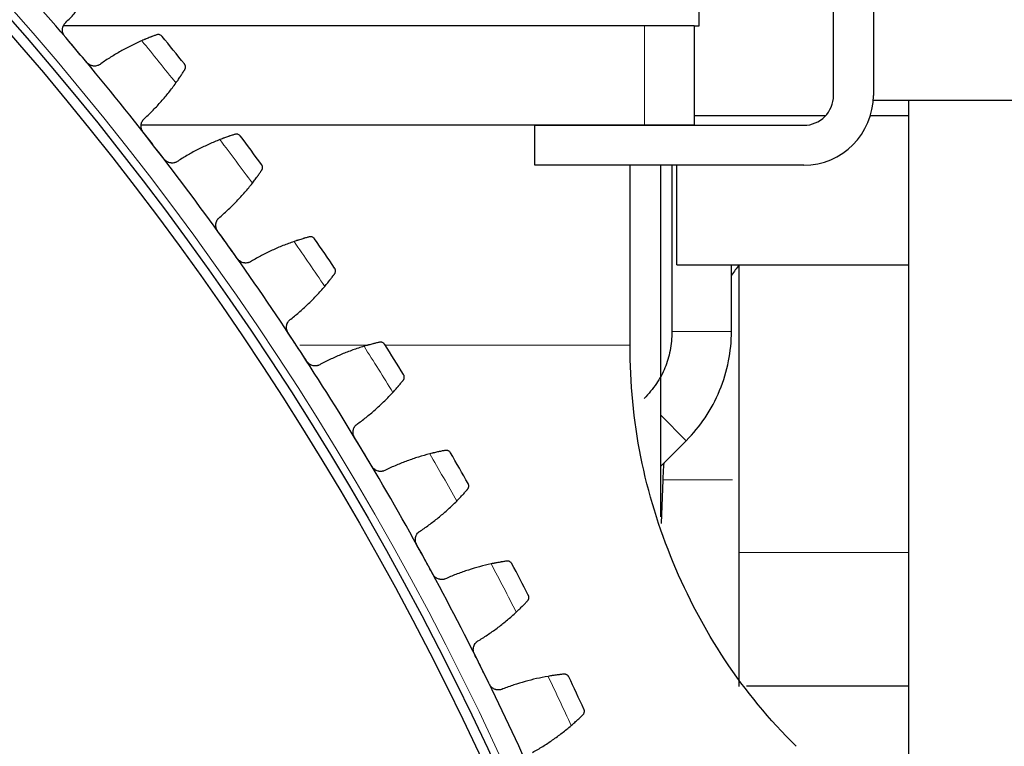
# Model space of a CAD drawing. Header units: inches. Extents: x 0 to 20790, y -12 to 14700.
# Tile 256 of 256: x 10435 to 10632, y 3943 to 4089. Entities that reach past the tile are written whole.
import ezdxf

# ---------------------------------------------------------------- set-up
doc = ezdxf.new("R2010")
doc.units = ezdxf.units.IN
doc.layers.add('1', color=7, linetype='Continuous', true_color=0xffffff)
doc.layers.add('254', color=7, linetype='Continuous', true_color=0xffffff)
doc.styles.add('latin_extended', font='simplex.shx')
doc.dimstyles.get("Standard").update_dxf_attribs({"dimtxt": 0.18, "dimasz": 0.18, "dimexe": 0.18, "dimexo": 0.0625, "dimgap": 0.09, "dimtad": 0, "dimtih": 1, "dimtoh": 1, "dimdec": 4, "dimzin": 0, "dimdsep": 46, "dimtxsty": 'Standard', "dimcen": 0.09, "dimadec": 0, "dimazin": 0, "dimtfac": 1, "dimtdec": 4, "dimtofl": 0, "dimtmove": 0, "dimatfit": 3, "dimfxl": 1, "dimtolj": 1, "dimtzin": 0, "dimarcsym": 0})

# ---------------------------------------------------------------- blocks, each defined once
blk = doc.blocks.new('_U2')
at = {"layer": '254', "color": 3, "linetype": 'Continuous', "lineweight": 13, "transparency": 16777216}
for p, q in [((11344.19, 6006), (12004.46, 6006)), ((11969.46, 5883.5), (11969.46, 3805.5)), ((10006.19, 3683), (12004.46, 3683))]:
    blk.add_line(p, q, dxfattribs=at)
at = {"layer": '254', "color": 3, "transparency": 16777216}
for points in [[(11989.87, 5883.5), (11949.04, 5883.5), (11969.46, 6006)], [(11949.04, 3805.5), (11989.87, 3805.5), (11969.46, 3683)]]:
    blk.add_solid(points, dxfattribs=at)
at = {"layer": 'Defpoints', "color": 0, "transparency": 16777216}
for p in [(11309.19, 6006), (9971.19, 3683), (11969.46, 3683)]:
    blk.add_point(p, dxfattribs=at)
at = {"layer": '254', "color": 2, "lineweight": 13, "transparency": 16777216, "insert": (11785.71, 4628.67), "char_height": 122.5, "attachment_point": 1, "rotation": 90, "style": 'latin_extended'}
blk.add_mtext('\\A1;2323', dxfattribs=at)

msp = doc.modelspace()

# ---------------------------------------------------------------- linework, layer by layer
at = {"layer": '1', "color": 2, "linetype": 'Continuous', "lineweight": 25}
for p, q in [((10571.186, 4088), (10571.186, 4142.001)), ((10598.186, 4074), (10598.186, 4093)), ((10606.186, 4093), (10606.186, 4074)), ((10560.186, 4088), (10443.549, 4088)), ((10570.186, 4088), (10560.186, 4088)), ((10570.186, 4088), (10570.186, 4068)), ((10570.186, 4088), (10571.186, 4088)), ((10648.186, 4073), (10606.186, 4073)), ((10613.234, 4073), (10613.234, 3920.776)), ((10570.186, 4070), (10596.658, 4070)), ((10605.602, 4070), (10613.234, 4070)), ((10570.186, 4068), (10459.142, 4068)), ((10560.186, 4068), (10459.142, 4068)), ((10538.186, 4060), (10538.186, 4068)), ((10538.186, 4068), (10592.186, 4068)), ((10570.185, 4068), (10592.21, 4068)), ((10592.186, 4060), (10538.186, 4060)), ((10557.336, 4023.831), (10557.336, 4060)), ((10563.436, 4060), (10563.436, 3989.364)), ((10565.687, 4060.002), (10565.687, 4026.605)), ((10566.686, 4040), (10566.686, 4060.001)), ((10566.686, 4040), (10613.234, 4040)), ((10577.687, 4026.605), (10577.687, 4040.001)), ((10579.246, 4039.997), (10579.251, 4039.998)), ((10563.436, 3999.514), (10568.607, 4004.685)), ((10563.881, 3996.794), (10563.577, 3988.082)), ((10613.234, 3955.4), (10580.718, 3955.4))]:
    msp.add_line(p, q, dxfattribs=at)
at = {"layer": '1', "color": 110, "linetype": 'Continuous', "lineweight": 13}
for p, q in [((10560.186, 4088), (10560.186, 4068)), ((10577.687, 4026.605), (10565.687, 4026.605)), ((10490.991, 4023.831), (10500.186, 4023.831)), ((10500.186, 4023.831), (10504.647, 4023.831)), ((10508.021, 4023.831), (10557.336, 4023.831)), ((10568.607, 4004.685), (10563.436, 4009.856)), ((10563.881, 3996.794), (10577.911, 3996.794))]:
    msp.add_line(p, q, dxfattribs=at)
msp.add_circle((9971.186, 3683), 616.6, dxfattribs=at)
at = {"layer": '1', "color": 2, "linetype": 'Continuous', "lineweight": 25}
for radius in [615, 613]:
    msp.add_circle((9971.186, 3683), radius, dxfattribs=at)
for centre, radius, start, end in [((9971.186, 3683), 621, 40.127389, 42.420382), ((9971.186, 3683), 636, 38.659966, 39.301817), ((9971.186, 3683), 621, 37.834395, 40.127389), ((10592.186, 4074), 6, 270, 0), ((10592.186, 4074), 14, 270, 0), ((9971.186, 3683), 636, 36.366973, 37.008823), ((9971.186, 3683), 621, 35.541401, 37.834395), ((9971.186, 3683), 621, 33.248408, 35.541401), ((9971.186, 3683), 636, 34.073979, 34.71583), ((10639.835, 3994.142), 76, 142.8865, 144.85956), ((9971.186, 3683), 636, 31.780986, 32.422836), ((9971.186, 3683), 621, 30.955414, 33.248408), ((9971.186, 3683), 621, 28.66242, 30.955414), ((9971.186, 3683), 636, 29.487992, 30.129842), ((10639.835, 3994.142), 76, 175.46381, 178), ((9971.186, 3683), 621, 26.369427, 28.66242), ((9971.186, 3683), 636, 27.194998, 27.836849), ((9971.186, 3683), 621, 24.076433, 26.369427), ((9971.186, 3683), 636, 24.902005, 25.543855)]:
    msp.add_arc(centre, radius, start, end, dxfattribs=at)
at = {"layer": '1', "color": 110, "linetype": 'Continuous', "lineweight": 13}
for start, end in [(38.486531, 39.475252), (36.193537, 37.182259), (33.900544, 34.889265), (31.60755, 32.596271), (29.314557, 30.303278), (27.021563, 28.010284), (24.728569, 25.717291)]:
    msp.add_arc((9971.186, 3683), 632.294, start, end, dxfattribs=at)
at = {"layer": '1', "color": 2, "linetype": 'Continuous', "lineweight": 25}
for points in [[(10444.023, 4088.663), (10444.581, 4089.222), (10445.665, 4090.365), (10447.199, 4092.157), (10448.642, 4094.025), (10449.543, 4095.322), (10449.977, 4095.983)], [(10446.011, 4083.228), (10445.273, 4084.104), (10444.534, 4084.98), (10443.796, 4085.856)], [(10448.226, 4080.6), (10447.488, 4081.476), (10446.749, 4082.352), (10446.011, 4083.228)], [(10459.253, 4084.978), (10458.528, 4084.662), (10457.098, 4083.994), (10455.012, 4082.888), (10452.986, 4081.679), (10451.676, 4080.804), (10451.031, 4080.349)], [(10459.875, 4069.42), (10460.454, 4069.956), (10461.584, 4071.055), (10463.189, 4072.784), (10464.705, 4074.593), (10465.656, 4075.853), (10466.117, 4076.496)], [(10461.644, 4063.91), (10460.941, 4064.815), (10460.238, 4065.72), (10459.536, 4066.624)], [(10463.752, 4061.196), (10463.049, 4062.101), (10462.346, 4063.005), (10461.644, 4063.91)], [(10474.945, 4065.129), (10474.208, 4064.842), (10472.752, 4064.232), (10470.624, 4063.21), (10468.552, 4062.083), (10467.207, 4061.261), (10466.544, 4060.832)], [(10474.944, 4049.558), (10475.544, 4050.071), (10476.717, 4051.124), (10478.39, 4052.787), (10479.977, 4054.534), (10480.978, 4055.755), (10481.464, 4056.379)], [(10476.491, 4043.982), (10475.825, 4044.914), (10475.159, 4045.846), (10474.493, 4046.779)], [(10478.489, 4041.186), (10477.823, 4042.118), (10477.157, 4043.05), (10476.491, 4043.982)], [(10489.831, 4044.668), (10489.083, 4044.41), (10487.603, 4043.859), (10485.436, 4042.924), (10483.32, 4041.88), (10481.944, 4041.113), (10481.264, 4040.711)], [(10489.206, 4029.11), (10489.827, 4029.598), (10491.04, 4030.603), (10492.779, 4032.198), (10494.435, 4033.88), (10495.484, 4035.06), (10495.994, 4035.664)], [(10490.529, 4023.476), (10489.901, 4024.434), (10489.273, 4025.392), (10488.645, 4026.35)], [(10492.413, 4020.602), (10491.785, 4021.56), (10491.157, 4022.518), (10490.529, 4023.476)], [(10503.886, 4023.627), (10503.128, 4023.4), (10501.628, 4022.908), (10499.425, 4022.06), (10497.269, 4021.103), (10495.863, 4020.391), (10495.168, 4020.016)], [(10502.639, 4008.107), (10503.279, 4008.57), (10504.532, 4009.526), (10506.332, 4011.05), (10508.054, 4012.664), (10509.15, 4013.801), (10509.684, 4014.384)], [(10503.736, 4002.425), (10503.146, 4003.407), (10502.557, 4004.389), (10501.968, 4005.372)], [(10505.503, 3999.477), (10504.914, 4000.46), (10504.325, 4001.442), (10503.736, 4002.425)], [(10517.088, 4002.041), (10516.321, 4001.845), (10514.803, 4001.413), (10512.567, 4000.654), (10510.375, 3999.784), (10508.942, 3999.128), (10508.232, 3998.782)], [(10515.221, 3986.583), (10515.879, 3987.02), (10517.169, 3987.925), (10519.029, 3989.376), (10520.814, 3990.92), (10521.954, 3992.012), (10522.512, 3992.574)], [(10516.089, 3980.862), (10515.54, 3981.867), (10514.99, 3982.872), (10514.441, 3983.877)], [(10517.738, 3977.846), (10517.188, 3978.851), (10516.639, 3979.857), (10516.089, 3980.862)], [(10529.415, 3979.945), (10528.641, 3979.779), (10527.107, 3979.409), (10524.843, 3978.74), (10522.618, 3977.957), (10521.159, 3977.36), (10520.437, 3977.042)], [(10526.932, 3964.573), (10527.606, 3964.984), (10528.932, 3965.836), (10530.848, 3967.212), (10532.694, 3968.683), (10533.877, 3969.729), (10534.456, 3970.268)], [(10527.57, 3958.822), (10527.061, 3959.848), (10526.553, 3960.875), (10526.044, 3961.901)], [(10529.097, 3955.743), (10528.588, 3956.769), (10528.079, 3957.796), (10527.57, 3958.822)], [(10540.849, 3957.372), (10540.069, 3957.238), (10538.521, 3956.929), (10536.232, 3956.351), (10533.977, 3955.658), (10532.496, 3955.12), (10531.761, 3954.831)], [(10537.752, 3942.113), (10538.443, 3942.496), (10539.801, 3943.295), (10541.771, 3944.592), (10543.674, 3945.989), (10544.898, 3946.986), (10545.499, 3947.502)]]:
    msp.add_open_spline(points, degree=3, dxfattribs=at)
for points, knots in [([(10443.796, 4085.856), (10443.753, 4085.907), (10443.673, 4086.013), (10443.569, 4086.181), (10443.511, 4086.3), (10443.472, 4086.391), (10443.46, 4086.422), (10443.437, 4086.484), (10443.426, 4086.516), (10443.377, 4086.673), (10443.351, 4086.801), (10443.333, 4086.963), (10443.33, 4086.996), (10443.328, 4087.045), (10443.327, 4087.062), (10443.326, 4087.095), (10443.324, 4087.177), (10443.33, 4087.323), (10443.348, 4087.451), (10443.372, 4087.578), (10443.387, 4087.641), (10443.441, 4087.829), (10443.489, 4087.948), (10443.577, 4088.119), (10443.609, 4088.174), (10443.661, 4088.255), (10443.68, 4088.282), (10443.717, 4088.335), (10443.737, 4088.36), (10443.836, 4088.486), (10443.925, 4088.579), (10444.023, 4088.663)], [0, 0, 0, 0, 0.0625, 0.125, 0.1875, 0.1875, 0.21875, 0.21875, 0.25, 0.25, 0.375, 0.375, 0.40625, 0.40625, 0.421875, 0.421875, 0.4375, 0.5, 0.5625, 0.5625, 0.625, 0.625, 0.75, 0.75, 0.8125, 0.8125, 0.84375, 0.84375, 0.875, 0.875, 1, 1, 1, 1]), ([(10462.226, 4086.155), (10462.142, 4086.125), (10462.052, 4086.092), (10461.861, 4086.023), (10461.658, 4085.948), (10461.432, 4085.864), (10461.284, 4085.807), (10461.254, 4085.796), (10461.193, 4085.773), (10461.162, 4085.761), (10461.069, 4085.725), (10461.006, 4085.701), (10460.815, 4085.626), (10460.684, 4085.574), (10460.415, 4085.466), (10460.277, 4085.41), (10460.065, 4085.323), (10459.994, 4085.293), (10459.885, 4085.248), (10459.849, 4085.233), (10459.776, 4085.202), (10459.739, 4085.187), (10459.554, 4085.108), (10459.405, 4085.044), (10459.253, 4084.978)], [0, 0, 0, 0, 0.125, 0.125, 0.25, 0.375, 0.375, 0.40625, 0.40625, 0.4375, 0.4375, 0.5, 0.5, 0.625, 0.625, 0.75, 0.75, 0.8125, 0.8125, 0.84375, 0.84375, 0.875, 0.875, 1, 1, 1, 1]), ([(10463.336, 4085.846), (10463.335, 4085.847), (10463.334, 4085.848), (10463.332, 4085.851), (10463.331, 4085.852), (10463.328, 4085.855), (10463.322, 4085.862), (10463.309, 4085.878), (10463.281, 4085.908), (10463.255, 4085.933), (10463.203, 4085.981), (10463.166, 4086.011), (10463.048, 4086.092), (10462.961, 4086.135), (10462.82, 4086.18), (10462.77, 4086.192), (10462.694, 4086.204), (10462.668, 4086.207), (10462.615, 4086.212), (10462.589, 4086.213), (10462.507, 4086.213), (10462.452, 4086.208), (10462.34, 4086.19), (10462.283, 4086.175), (10462.226, 4086.155)], [0, 0, 0, 0, 0.0039063, 0.0039063, 0.0078125, 0.0078125, 0.015625, 0.03125, 0.0625, 0.125, 0.125, 0.25, 0.25, 0.5, 0.5, 0.625, 0.625, 0.6875, 0.6875, 0.75, 0.75, 0.875, 0.875, 1, 1, 1, 1]), ([(10451.031, 4080.349), (10450.931, 4080.267), (10450.825, 4080.195), (10450.658, 4080.103), (10450.6, 4080.076), (10450.512, 4080.038), (10450.482, 4080.026), (10450.421, 4080.003), (10450.39, 4079.993), (10450.237, 4079.944), (10450.111, 4079.917), (10449.92, 4079.895), (10449.855, 4079.891), (10449.757, 4079.889), (10449.724, 4079.889), (10449.659, 4079.891), (10449.627, 4079.893), (10449.465, 4079.906), (10449.337, 4079.929), (10449.18, 4079.974), (10449.148, 4079.983), (10449.086, 4080.004), (10449.055, 4080.016), (10448.962, 4080.052), (10448.903, 4080.079), (10448.727, 4080.169), (10448.617, 4080.24), (10448.486, 4080.343), (10448.461, 4080.364), (10448.411, 4080.408), (10448.386, 4080.431), (10448.314, 4080.5), (10448.269, 4080.549), (10448.226, 4080.6)], [0, 0, 0, 0, 0.125, 0.125, 0.1875, 0.1875, 0.21875, 0.21875, 0.25, 0.25, 0.375, 0.375, 0.4375, 0.4375, 0.46875, 0.46875, 0.5, 0.5, 0.625, 0.625, 0.65625, 0.65625, 0.6875, 0.6875, 0.75, 0.75, 0.875, 0.875, 0.90625, 0.90625, 0.9375, 0.9375, 1, 1, 1, 1]), ([(10467.888, 4079.158), (10467.92, 4079.21), (10467.945, 4079.262), (10467.987, 4079.367), (10468.003, 4079.42), (10468.025, 4079.524), (10468.032, 4079.576), (10468.038, 4079.679), (10468.037, 4079.73), (10468.027, 4079.83), (10468.018, 4079.879), (10467.995, 4079.973), (10467.98, 4080.019), (10467.943, 4080.107), (10467.922, 4080.15), (10467.886, 4080.211), (10467.867, 4080.241), (10467.843, 4080.275), (10467.83, 4080.291), (10467.825, 4080.298), (10467.821, 4080.303), (10467.819, 4080.305), (10467.817, 4080.308)], [0, 0, 0, 0, 0.125, 0.125, 0.25, 0.25, 0.375, 0.375, 0.5, 0.5, 0.625, 0.625, 0.75, 0.75, 0.875, 0.875, 0.9375, 0.96875, 0.984375, 0.9921875, 0.9921875, 1, 1, 1, 1]), ([(10466.117, 4076.496), (10466.213, 4076.631), (10466.307, 4076.763), (10466.489, 4077.023), (10466.666, 4077.279), (10466.834, 4077.526), (10466.956, 4077.707), (10466.996, 4077.767), (10467.055, 4077.857), (10467.074, 4077.886), (10467.113, 4077.944), (10467.132, 4077.973), (10467.226, 4078.116), (10467.37, 4078.337), (10467.5, 4078.54), (10467.623, 4078.733), (10467.681, 4078.826), (10467.749, 4078.935), (10467.763, 4078.957), (10467.789, 4078.999), (10467.828, 4079.061), (10467.864, 4079.12), (10467.888, 4079.158)], [0, 0, 0, 0, 0.125, 0.125, 0.25, 0.375, 0.375, 0.4375, 0.4375, 0.46875, 0.46875, 0.5, 0.5, 0.625, 0.75, 0.75, 0.875, 0.875, 0.90625, 0.90625, 0.9375, 1, 1, 1, 1]), ([(10459.536, 4066.624), (10459.495, 4066.677), (10459.419, 4066.786), (10459.322, 4066.958), (10459.269, 4067.079), (10459.234, 4067.172), (10459.223, 4067.203), (10459.202, 4067.267), (10459.193, 4067.298), (10459.15, 4067.457), (10459.128, 4067.586), (10459.118, 4067.75), (10459.116, 4067.782), (10459.115, 4067.832), (10459.115, 4067.848), (10459.115, 4067.881), (10459.117, 4067.963), (10459.129, 4068.109), (10459.152, 4068.236), (10459.181, 4068.362), (10459.198, 4068.425), (10459.26, 4068.61), (10459.313, 4068.727), (10459.408, 4068.894), (10459.442, 4068.948), (10459.497, 4069.027), (10459.516, 4069.053), (10459.556, 4069.104), (10459.576, 4069.129), (10459.681, 4069.251), (10459.773, 4069.34), (10459.875, 4069.42)], [0, 0, 0, 0, 0.0625, 0.125, 0.1875, 0.1875, 0.21875, 0.21875, 0.25, 0.25, 0.375, 0.375, 0.40625, 0.40625, 0.421875, 0.421875, 0.4375, 0.5, 0.5625, 0.5625, 0.625, 0.625, 0.75, 0.75, 0.8125, 0.8125, 0.84375, 0.84375, 0.875, 0.875, 1, 1, 1, 1]), ([(10477.963, 4066.186), (10477.878, 4066.159), (10477.787, 4066.13), (10477.593, 4066.068), (10477.387, 4066.002), (10477.158, 4065.926), (10477.007, 4065.876), (10476.977, 4065.866), (10476.915, 4065.845), (10476.884, 4065.834), (10476.79, 4065.802), (10476.726, 4065.781), (10476.532, 4065.714), (10476.399, 4065.667), (10476.126, 4065.57), (10475.986, 4065.52), (10475.771, 4065.441), (10475.698, 4065.414), (10475.588, 4065.373), (10475.551, 4065.36), (10475.477, 4065.332), (10475.439, 4065.318), (10475.252, 4065.247), (10475.099, 4065.189), (10474.945, 4065.129)], [0, 0, 0, 0, 0.125, 0.125, 0.25, 0.375, 0.375, 0.40625, 0.40625, 0.4375, 0.4375, 0.5, 0.5, 0.625, 0.625, 0.75, 0.75, 0.8125, 0.8125, 0.84375, 0.84375, 0.875, 0.875, 1, 1, 1, 1]), ([(10479.059, 4065.833), (10479.058, 4065.834), (10479.057, 4065.835), (10479.056, 4065.838), (10479.055, 4065.839), (10479.052, 4065.842), (10479.047, 4065.849), (10479.034, 4065.866), (10479.007, 4065.897), (10478.983, 4065.923), (10478.932, 4065.973), (10478.896, 4066.004), (10478.782, 4066.09), (10478.697, 4066.136), (10478.557, 4066.187), (10478.508, 4066.201), (10478.433, 4066.216), (10478.407, 4066.221), (10478.354, 4066.227), (10478.328, 4066.229), (10478.246, 4066.232), (10478.191, 4066.23), (10478.078, 4066.216), (10478.021, 4066.204), (10477.963, 4066.186)], [0, 0, 0, 0, 0.0039062, 0.0039062, 0.0078125, 0.0078125, 0.015625, 0.03125, 0.0625, 0.125, 0.125, 0.25, 0.25, 0.5, 0.5, 0.625, 0.625, 0.6875, 0.6875, 0.75, 0.75, 0.875, 0.875, 1, 1, 1, 1]), ([(10466.544, 4060.832), (10466.442, 4060.754), (10466.333, 4060.687), (10466.162, 4060.602), (10466.103, 4060.576), (10466.013, 4060.542), (10465.983, 4060.531), (10465.921, 4060.511), (10465.89, 4060.502), (10465.735, 4060.459), (10465.608, 4060.438), (10465.416, 4060.423), (10465.351, 4060.422), (10465.253, 4060.424), (10465.221, 4060.425), (10465.156, 4060.43), (10465.123, 4060.433), (10464.962, 4060.453), (10464.835, 4060.481), (10464.68, 4060.531), (10464.649, 4060.542), (10464.587, 4060.566), (10464.557, 4060.578), (10464.466, 4060.618), (10464.407, 4060.648), (10464.236, 4060.744), (10464.128, 4060.82), (10464.002, 4060.928), (10463.977, 4060.951), (10463.929, 4060.997), (10463.905, 4061.02), (10463.836, 4061.092), (10463.793, 4061.143), (10463.752, 4061.196)], [0, 0, 0, 0, 0.125, 0.125, 0.1875, 0.1875, 0.21875, 0.21875, 0.25, 0.25, 0.375, 0.375, 0.4375, 0.4375, 0.46875, 0.46875, 0.5, 0.5, 0.625, 0.625, 0.65625, 0.65625, 0.6875, 0.6875, 0.75, 0.75, 0.875, 0.875, 0.90625, 0.90625, 0.9375, 0.9375, 1, 1, 1, 1]), ([(10483.34, 4058.968), (10483.374, 4059.018), (10483.402, 4059.07), (10483.448, 4059.173), (10483.466, 4059.225), (10483.492, 4059.328), (10483.501, 4059.38), (10483.511, 4059.483), (10483.512, 4059.533), (10483.506, 4059.634), (10483.5, 4059.683), (10483.48, 4059.778), (10483.466, 4059.824), (10483.434, 4059.914), (10483.414, 4059.958), (10483.381, 4060.02), (10483.363, 4060.051), (10483.34, 4060.086), (10483.328, 4060.103), (10483.323, 4060.11), (10483.319, 4060.115), (10483.318, 4060.117), (10483.316, 4060.12)], [0, 0, 0, 0, 0.125, 0.125, 0.25, 0.25, 0.375, 0.375, 0.5, 0.5, 0.625, 0.625, 0.75, 0.75, 0.875, 0.875, 0.9375, 0.96875, 0.984375, 0.9921875, 0.9921875, 1, 1, 1, 1]), ([(10481.464, 4056.379), (10481.566, 4056.51), (10481.665, 4056.638), (10481.857, 4056.891), (10482.044, 4057.139), (10482.221, 4057.379), (10482.351, 4057.556), (10482.393, 4057.614), (10482.456, 4057.701), (10482.477, 4057.73), (10482.517, 4057.786), (10482.538, 4057.814), (10482.638, 4057.954), (10482.79, 4058.168), (10482.928, 4058.366), (10483.058, 4058.554), (10483.12, 4058.644), (10483.193, 4058.751), (10483.207, 4058.772), (10483.235, 4058.813), (10483.276, 4058.874), (10483.315, 4058.931), (10483.34, 4058.968)], [0, 0, 0, 0, 0.125, 0.125, 0.25, 0.375, 0.375, 0.4375, 0.4375, 0.46875, 0.46875, 0.5, 0.5, 0.625, 0.75, 0.75, 0.875, 0.875, 0.90625, 0.90625, 0.9375, 1, 1, 1, 1]), ([(10474.493, 4046.779), (10474.454, 4046.833), (10474.383, 4046.945), (10474.293, 4047.121), (10474.245, 4047.243), (10474.214, 4047.338), (10474.204, 4047.37), (10474.186, 4047.434), (10474.178, 4047.466), (10474.141, 4047.626), (10474.125, 4047.756), (10474.12, 4047.92), (10474.12, 4047.952), (10474.121, 4048.002), (10474.122, 4048.018), (10474.124, 4048.051), (10474.128, 4048.133), (10474.146, 4048.278), (10474.174, 4048.404), (10474.208, 4048.529), (10474.228, 4048.591), (10474.297, 4048.774), (10474.355, 4048.889), (10474.456, 4049.052), (10474.492, 4049.104), (10474.551, 4049.181), (10474.571, 4049.206), (10474.613, 4049.256), (10474.634, 4049.28), (10474.744, 4049.397), (10474.84, 4049.482), (10474.944, 4049.558)], [0, 0, 0, 0, 0.0625, 0.125, 0.1875, 0.1875, 0.21875, 0.21875, 0.25, 0.25, 0.375, 0.375, 0.40625, 0.40625, 0.421875, 0.421875, 0.4375, 0.5, 0.5625, 0.5625, 0.625, 0.625, 0.75, 0.75, 0.8125, 0.8125, 0.84375, 0.84375, 0.875, 0.875, 1, 1, 1, 1]), ([(10493.97, 4045.207), (10493.969, 4045.208), (10493.968, 4045.209), (10493.966, 4045.211), (10493.965, 4045.213), (10493.963, 4045.216), (10493.958, 4045.223), (10493.945, 4045.24), (10493.92, 4045.273), (10493.897, 4045.3), (10493.848, 4045.352), (10493.814, 4045.384), (10493.703, 4045.474), (10493.62, 4045.524), (10493.482, 4045.581), (10493.434, 4045.597), (10493.359, 4045.615), (10493.333, 4045.62), (10493.281, 4045.628), (10493.254, 4045.632), (10493.173, 4045.638), (10493.118, 4045.638), (10493.005, 4045.628), (10492.947, 4045.619), (10492.888, 4045.603)], [0, 0, 0, 0, 0.0039063, 0.0039063, 0.0078125, 0.0078125, 0.015625, 0.03125, 0.0625, 0.125, 0.125, 0.25, 0.25, 0.5, 0.5, 0.625, 0.625, 0.6875, 0.6875, 0.75, 0.75, 0.875, 0.875, 1, 1, 1, 1]), ([(10492.888, 4045.603), (10492.802, 4045.58), (10492.71, 4045.555), (10492.514, 4045.501), (10492.305, 4045.443), (10492.073, 4045.376), (10491.921, 4045.332), (10491.89, 4045.323), (10491.828, 4045.304), (10491.796, 4045.295), (10491.701, 4045.267), (10491.636, 4045.248), (10491.44, 4045.189), (10491.305, 4045.147), (10491.028, 4045.061), (10490.886, 4045.017), (10490.668, 4044.947), (10490.594, 4044.923), (10490.483, 4044.886), (10490.445, 4044.874), (10490.37, 4044.849), (10490.332, 4044.837), (10490.141, 4044.773), (10489.987, 4044.721), (10489.831, 4044.668)], [0, 0, 0, 0, 0.125, 0.125, 0.25, 0.375, 0.375, 0.40625, 0.40625, 0.4375, 0.4375, 0.5, 0.5, 0.625, 0.625, 0.75, 0.75, 0.8125, 0.8125, 0.84375, 0.84375, 0.875, 0.875, 1, 1, 1, 1]), ([(10481.264, 4040.711), (10481.159, 4040.637), (10481.048, 4040.574), (10480.873, 4040.496), (10480.814, 4040.473), (10480.722, 4040.442), (10480.692, 4040.432), (10480.629, 4040.415), (10480.598, 4040.407), (10480.441, 4040.371), (10480.314, 4040.354), (10480.121, 4040.347), (10480.056, 4040.348), (10479.958, 4040.354), (10479.926, 4040.357), (10479.861, 4040.364), (10479.829, 4040.369), (10479.668, 4040.395), (10479.543, 4040.428), (10479.39, 4040.485), (10479.359, 4040.497), (10479.298, 4040.523), (10479.268, 4040.537), (10479.179, 4040.58), (10479.122, 4040.612), (10478.954, 4040.715), (10478.85, 4040.795), (10478.728, 4040.908), (10478.704, 4040.932), (10478.658, 4040.979), (10478.635, 4041.004), (10478.569, 4041.079), (10478.528, 4041.131), (10478.489, 4041.186)], [0, 0, 0, 0, 0.125, 0.125, 0.1875, 0.1875, 0.21875, 0.21875, 0.25, 0.25, 0.375, 0.375, 0.4375, 0.4375, 0.46875, 0.46875, 0.5, 0.5, 0.625, 0.625, 0.65625, 0.65625, 0.6875, 0.6875, 0.75, 0.75, 0.875, 0.875, 0.90625, 0.90625, 0.9375, 0.9375, 1, 1, 1, 1]), ([(10579.186, 4039.997), (10579.186, 4036.789), (10579.186, 4030.37), (10579.186, 4020.74), (10579.186, 4011.11), (10579.186, 4001.477), (10579.186, 3991.859), (10579.186, 3985.451), (10579.186, 3982.256)], [0, 0, 0, 0, 0.1666987, 0.3334922, 0.5003159, 0.6670706, 0.8339604, 1, 1, 1, 1]), ([(10495.994, 4035.664), (10496.101, 4035.791), (10496.205, 4035.915), (10496.407, 4036.16), (10496.604, 4036.4), (10496.791, 4036.633), (10496.927, 4036.804), (10496.972, 4036.861), (10497.038, 4036.945), (10497.06, 4036.973), (10497.103, 4037.028), (10497.124, 4037.055), (10497.23, 4037.191), (10497.391, 4037.399), (10497.536, 4037.591), (10497.674, 4037.774), (10497.74, 4037.861), (10497.816, 4037.965), (10497.832, 4037.985), (10497.861, 4038.025), (10497.905, 4038.084), (10497.946, 4038.14), (10497.972, 4038.176)], [0, 0, 0, 0, 0.125, 0.125, 0.25, 0.375, 0.375, 0.4375, 0.4375, 0.46875, 0.46875, 0.5, 0.5, 0.625, 0.75, 0.75, 0.875, 0.875, 0.90625, 0.90625, 0.9375, 1, 1, 1, 1]), ([(10497.972, 4038.176), (10498.008, 4038.225), (10498.038, 4038.275), (10498.088, 4038.376), (10498.108, 4038.427), (10498.139, 4038.53), (10498.15, 4038.581), (10498.164, 4038.683), (10498.167, 4038.734), (10498.165, 4038.834), (10498.16, 4038.884), (10498.144, 4038.98), (10498.133, 4039.027), (10498.104, 4039.118), (10498.086, 4039.162), (10498.055, 4039.226), (10498.038, 4039.257), (10498.017, 4039.293), (10498.006, 4039.31), (10498.001, 4039.318), (10497.998, 4039.323), (10497.996, 4039.325), (10497.994, 4039.328)], [0, 0, 0, 0, 0.125, 0.125, 0.25, 0.25, 0.375, 0.375, 0.5, 0.5, 0.625, 0.625, 0.75, 0.75, 0.875, 0.875, 0.9375, 0.96875, 0.984375, 0.9921875, 0.9921875, 1, 1, 1, 1]), ([(10488.645, 4026.35), (10488.608, 4026.406), (10488.541, 4026.521), (10488.459, 4026.7), (10488.416, 4026.825), (10488.388, 4026.92), (10488.379, 4026.952), (10488.364, 4027.017), (10488.357, 4027.049), (10488.327, 4027.211), (10488.316, 4027.341), (10488.318, 4027.505), (10488.319, 4027.538), (10488.322, 4027.587), (10488.324, 4027.604), (10488.326, 4027.636), (10488.335, 4027.718), (10488.358, 4027.863), (10488.391, 4027.988), (10488.43, 4028.111), (10488.452, 4028.172), (10488.529, 4028.352), (10488.591, 4028.464), (10488.699, 4028.623), (10488.737, 4028.674), (10488.799, 4028.748), (10488.82, 4028.773), (10488.864, 4028.82), (10488.886, 4028.844), (10489, 4028.957), (10489.099, 4029.038), (10489.206, 4029.11)], [0, 0, 0, 0, 0.0625, 0.125, 0.1875, 0.1875, 0.21875, 0.21875, 0.25, 0.25, 0.375, 0.375, 0.40625, 0.40625, 0.421875, 0.421875, 0.4375, 0.5, 0.5625, 0.5625, 0.625, 0.625, 0.75, 0.75, 0.8125, 0.8125, 0.84375, 0.84375, 0.875, 0.875, 1, 1, 1, 1]), ([(10565.687, 4026.605), (10565.704, 4025.298), (10565.482, 4022.827), (10564.454, 4019.246), (10562.649, 4015.986), (10561.058, 4014.082), (10560.122, 4013.17)], [0, 0, 0, 0, 0.258567, 0.4999965, 0.7414303, 1, 1, 1, 1]), ([(10568.607, 4004.685), (10570.02, 4006.117), (10572.577, 4009.242), (10575.507, 4014.668), (10577.272, 4020.576), (10577.673, 4024.594), (10577.687, 4026.605)], [0, 0, 0, 0, 0.2450247, 0.5000038, 0.7549795, 1, 1, 1, 1]), ([(10506.978, 4024.439), (10506.891, 4024.42), (10506.798, 4024.398), (10506.6, 4024.352), (10506.389, 4024.303), (10506.155, 4024.245), (10506.001, 4024.207), (10505.97, 4024.199), (10505.907, 4024.184), (10505.875, 4024.176), (10505.778, 4024.151), (10505.713, 4024.135), (10505.514, 4024.083), (10505.378, 4024.048), (10505.098, 4023.973), (10504.954, 4023.934), (10504.733, 4023.873), (10504.659, 4023.852), (10504.546, 4023.82), (10504.508, 4023.809), (10504.431, 4023.787), (10504.393, 4023.776), (10504.2, 4023.721), (10504.044, 4023.675), (10503.886, 4023.627)], [0, 0, 0, 0, 0.125, 0.125, 0.25, 0.375, 0.375, 0.40625, 0.40625, 0.4375, 0.4375, 0.5, 0.5, 0.625, 0.625, 0.75, 0.75, 0.8125, 0.8125, 0.84375, 0.84375, 0.875, 0.875, 1, 1, 1, 1]), ([(10508.043, 4024), (10508.042, 4024.001), (10508.041, 4024.003), (10508.04, 4024.005), (10508.039, 4024.006), (10508.036, 4024.01), (10508.031, 4024.018), (10508.02, 4024.035), (10507.996, 4024.069), (10507.944, 4024.133), (10507.894, 4024.184), (10507.787, 4024.278), (10507.706, 4024.332), (10507.57, 4024.394), (10507.523, 4024.411), (10507.449, 4024.433), (10507.423, 4024.439), (10507.371, 4024.449), (10507.345, 4024.454), (10507.264, 4024.463), (10507.209, 4024.466), (10507.095, 4024.46), (10507.037, 4024.453), (10506.978, 4024.439)], [0, 0, 0, 0, 0.0039062, 0.0039062, 0.0078125, 0.0078125, 0.015625, 0.03125, 0.0625, 0.125, 0.25, 0.25, 0.5, 0.5, 0.625, 0.625, 0.6875, 0.6875, 0.75, 0.75, 0.875, 0.875, 1, 1, 1, 1]), ([(10590.682, 3943.327), (10585.275, 3948.686), (10575.805, 3960.122), (10565.347, 3979.991), (10558.695, 4001.435), (10557.303, 4016.219), (10557.336, 4023.831)], [0, 0, 0, 0, 0.2518645, 0.4999782, 0.748149, 1, 1, 1, 1]), ([(10495.168, 4020.016), (10495.059, 4019.946), (10494.946, 4019.888), (10494.768, 4019.817), (10494.708, 4019.796), (10494.615, 4019.769), (10494.584, 4019.761), (10494.521, 4019.746), (10494.49, 4019.739), (10494.331, 4019.709), (10494.204, 4019.698), (10494.01, 4019.699), (10493.946, 4019.702), (10493.849, 4019.712), (10493.816, 4019.716), (10493.752, 4019.726), (10493.72, 4019.732), (10493.56, 4019.764), (10493.436, 4019.802), (10493.285, 4019.865), (10493.255, 4019.879), (10493.196, 4019.907), (10493.166, 4019.922), (10493.079, 4019.969), (10493.023, 4020.003), (10492.86, 4020.113), (10492.758, 4020.197), (10492.641, 4020.315), (10492.618, 4020.339), (10492.574, 4020.389), (10492.552, 4020.414), (10492.489, 4020.492), (10492.45, 4020.546), (10492.413, 4020.602)], [0, 0, 0, 0, 0.125, 0.125, 0.1875, 0.1875, 0.21875, 0.21875, 0.25, 0.25, 0.375, 0.375, 0.4375, 0.4375, 0.46875, 0.46875, 0.5, 0.5, 0.625, 0.625, 0.65625, 0.65625, 0.6875, 0.6875, 0.75, 0.75, 0.875, 0.875, 0.90625, 0.90625, 0.9375, 0.9375, 1, 1, 1, 1]), ([(10511.761, 4016.815), (10511.799, 4016.863), (10511.831, 4016.911), (10511.885, 4017.011), (10511.907, 4017.061), (10511.941, 4017.162), (10511.954, 4017.213), (10511.972, 4017.314), (10511.977, 4017.365), (10511.98, 4017.465), (10511.977, 4017.515), (10511.965, 4017.611), (10511.955, 4017.659), (10511.93, 4017.751), (10511.914, 4017.796), (10511.885, 4017.861), (10511.87, 4017.893), (10511.85, 4017.929), (10511.84, 4017.947), (10511.835, 4017.955), (10511.832, 4017.96), (10511.83, 4017.962), (10511.829, 4017.965)], [0, 0, 0, 0, 0.125, 0.125, 0.25, 0.25, 0.375, 0.375, 0.5, 0.5, 0.625, 0.625, 0.75, 0.75, 0.875, 0.875, 0.9375, 0.96875, 0.984375, 0.9921875, 0.9921875, 1, 1, 1, 1]), ([(10509.684, 4014.384), (10509.796, 4014.506), (10509.905, 4014.626), (10510.117, 4014.863), (10510.323, 4015.096), (10510.519, 4015.321), (10510.662, 4015.487), (10510.709, 4015.541), (10510.778, 4015.623), (10510.801, 4015.65), (10510.846, 4015.703), (10510.869, 4015.729), (10510.98, 4015.86), (10511.149, 4016.062), (10511.302, 4016.248), (10511.447, 4016.425), (10511.516, 4016.51), (10511.597, 4016.61), (10511.613, 4016.63), (10511.644, 4016.669), (10511.69, 4016.726), (10511.733, 4016.78), (10511.761, 4016.815)], [0, 0, 0, 0, 0.125, 0.125, 0.25, 0.375, 0.375, 0.4375, 0.4375, 0.46875, 0.46875, 0.5, 0.5, 0.625, 0.75, 0.75, 0.875, 0.875, 0.90625, 0.90625, 0.9375, 1, 1, 1, 1]), ([(10501.968, 4005.372), (10501.933, 4005.429), (10501.871, 4005.546), (10501.796, 4005.729), (10501.758, 4005.855), (10501.734, 4005.952), (10501.726, 4005.984), (10501.714, 4006.049), (10501.708, 4006.082), (10501.685, 4006.245), (10501.679, 4006.375), (10501.687, 4006.539), (10501.69, 4006.572), (10501.695, 4006.621), (10501.697, 4006.637), (10501.701, 4006.67), (10501.712, 4006.751), (10501.742, 4006.895), (10501.78, 4007.018), (10501.823, 4007.14), (10501.848, 4007.2), (10501.932, 4007.376), (10501.998, 4007.486), (10502.113, 4007.641), (10502.153, 4007.69), (10502.218, 4007.762), (10502.24, 4007.786), (10502.285, 4007.831), (10502.308, 4007.854), (10502.427, 4007.962), (10502.529, 4008.039), (10502.639, 4008.107)], [0, 0, 0, 0, 0.0625, 0.125, 0.1875, 0.1875, 0.21875, 0.21875, 0.25, 0.25, 0.375, 0.375, 0.40625, 0.40625, 0.421875, 0.421875, 0.4375, 0.5, 0.5625, 0.5625, 0.625, 0.625, 0.75, 0.75, 0.8125, 0.8125, 0.84375, 0.84375, 0.875, 0.875, 1, 1, 1, 1]), ([(10520.21, 4002.729), (10520.122, 4002.713), (10520.028, 4002.695), (10519.828, 4002.657), (10519.616, 4002.616), (10519.379, 4002.568), (10519.224, 4002.536), (10519.193, 4002.53), (10519.129, 4002.517), (10519.097, 4002.51), (10518.999, 4002.489), (10518.934, 4002.475), (10518.733, 4002.432), (10518.595, 4002.402), (10518.312, 4002.338), (10518.167, 4002.305), (10517.944, 4002.253), (10517.869, 4002.235), (10517.755, 4002.207), (10517.716, 4002.198), (10517.639, 4002.179), (10517.6, 4002.17), (10517.406, 4002.122), (10517.248, 4002.082), (10517.088, 4002.041)], [0, 0, 0, 0, 0.125, 0.125, 0.25, 0.375, 0.375, 0.40625, 0.40625, 0.4375, 0.4375, 0.5, 0.5, 0.625, 0.625, 0.75, 0.75, 0.8125, 0.8125, 0.84375, 0.84375, 0.875, 0.875, 1, 1, 1, 1]), ([(10521.256, 4002.248), (10521.255, 4002.249), (10521.255, 4002.25), (10521.253, 4002.253), (10521.252, 4002.254), (10521.25, 4002.258), (10521.246, 4002.266), (10521.235, 4002.283), (10521.212, 4002.318), (10521.163, 4002.385), (10521.115, 4002.437), (10521.012, 4002.536), (10520.933, 4002.592), (10520.8, 4002.66), (10520.753, 4002.679), (10520.68, 4002.704), (10520.655, 4002.711), (10520.603, 4002.723), (10520.577, 4002.729), (10520.497, 4002.742), (10520.442, 4002.746), (10520.328, 4002.745), (10520.27, 4002.74), (10520.21, 4002.729)], [0, 0, 0, 0, 0.0039062, 0.0039062, 0.0078125, 0.0078125, 0.015625, 0.03125, 0.0625, 0.125, 0.25, 0.25, 0.5, 0.5, 0.625, 0.625, 0.6875, 0.6875, 0.75, 0.75, 0.875, 0.875, 1, 1, 1, 1]), ([(10508.232, 3998.782), (10508.121, 3998.717), (10508.005, 3998.663), (10507.825, 3998.599), (10507.764, 3998.581), (10507.67, 3998.558), (10507.639, 3998.551), (10507.575, 3998.538), (10507.543, 3998.532), (10507.384, 3998.509), (10507.256, 3998.502), (10507.063, 3998.511), (10506.999, 3998.517), (10506.902, 3998.531), (10506.869, 3998.537), (10506.805, 3998.549), (10506.774, 3998.556), (10506.616, 3998.595), (10506.493, 3998.638), (10506.345, 3998.707), (10506.316, 3998.721), (10506.257, 3998.752), (10506.228, 3998.768), (10506.143, 3998.819), (10506.088, 3998.855), (10505.93, 3998.971), (10505.832, 3999.059), (10505.72, 3999.182), (10505.698, 3999.207), (10505.655, 3999.258), (10505.635, 3999.285), (10505.575, 3999.365), (10505.538, 3999.42), (10505.503, 3999.477)], [0, 0, 0, 0, 0.125, 0.125, 0.1875, 0.1875, 0.21875, 0.21875, 0.25, 0.25, 0.375, 0.375, 0.4375, 0.4375, 0.46875, 0.46875, 0.5, 0.5, 0.625, 0.625, 0.65625, 0.65625, 0.6875, 0.6875, 0.75, 0.75, 0.875, 0.875, 0.90625, 0.90625, 0.9375, 0.9375, 1, 1, 1, 1]), ([(10522.512, 3992.574), (10522.628, 3992.691), (10522.741, 3992.807), (10522.963, 3993.035), (10523.178, 3993.259), (10523.383, 3993.476), (10523.532, 3993.636), (10523.582, 3993.689), (10523.654, 3993.767), (10523.678, 3993.793), (10523.726, 3993.845), (10523.749, 3993.87), (10523.865, 3993.997), (10524.042, 3994.191), (10524.202, 3994.371), (10524.355, 3994.543), (10524.427, 3994.624), (10524.512, 3994.721), (10524.528, 3994.74), (10524.561, 3994.778), (10524.609, 3994.833), (10524.655, 3994.886), (10524.684, 3994.92)], [0, 0, 0, 0, 0.125, 0.125, 0.25, 0.375, 0.375, 0.4375, 0.4375, 0.46875, 0.46875, 0.5, 0.5, 0.625, 0.75, 0.75, 0.875, 0.875, 0.90625, 0.90625, 0.9375, 1, 1, 1, 1]), ([(10524.684, 3994.92), (10524.724, 3994.966), (10524.758, 3995.013), (10524.815, 3995.11), (10524.839, 3995.159), (10524.878, 3995.259), (10524.893, 3995.309), (10524.915, 3995.41), (10524.922, 3995.46), (10524.929, 3995.56), (10524.928, 3995.61), (10524.92, 3995.707), (10524.912, 3995.755), (10524.89, 3995.848), (10524.876, 3995.893), (10524.85, 3995.959), (10524.836, 3995.992), (10524.818, 3996.029), (10524.808, 3996.048), (10524.804, 3996.055), (10524.801, 3996.061), (10524.799, 3996.063), (10524.798, 3996.066)], [0, 0, 0, 0, 0.125, 0.125, 0.25, 0.25, 0.375, 0.375, 0.5, 0.5, 0.625, 0.625, 0.75, 0.75, 0.875, 0.875, 0.9375, 0.96875, 0.984375, 0.9921875, 0.9921875, 1, 1, 1, 1]), ([(10514.441, 3983.877), (10514.409, 3983.936), (10514.351, 3984.056), (10514.283, 3984.241), (10514.25, 3984.369), (10514.23, 3984.466), (10514.224, 3984.499), (10514.214, 3984.565), (10514.21, 3984.597), (10514.193, 3984.761), (10514.192, 3984.892), (10514.207, 3985.055), (10514.211, 3985.087), (10514.218, 3985.136), (10514.221, 3985.153), (10514.226, 3985.185), (10514.241, 3985.266), (10514.276, 3985.408), (10514.319, 3985.53), (10514.367, 3985.65), (10514.395, 3985.709), (10514.485, 3985.882), (10514.556, 3985.989), (10514.676, 3986.139), (10514.719, 3986.187), (10514.786, 3986.256), (10514.809, 3986.278), (10514.856, 3986.322), (10514.88, 3986.344), (10515.003, 3986.447), (10515.108, 3986.52), (10515.221, 3986.583)], [0, 0, 0, 0, 0.0625, 0.125, 0.1875, 0.1875, 0.21875, 0.21875, 0.25, 0.25, 0.375, 0.375, 0.40625, 0.40625, 0.421875, 0.421875, 0.4375, 0.5, 0.5625, 0.5625, 0.625, 0.625, 0.75, 0.75, 0.8125, 0.8125, 0.84375, 0.84375, 0.875, 0.875, 1, 1, 1, 1]), ([(10532.562, 3980.507), (10532.474, 3980.494), (10532.38, 3980.48), (10532.178, 3980.45), (10531.964, 3980.418), (10531.726, 3980.379), (10531.57, 3980.354), (10531.538, 3980.348), (10531.474, 3980.338), (10531.442, 3980.332), (10531.343, 3980.316), (10531.277, 3980.304), (10531.075, 3980.269), (10530.936, 3980.244), (10530.651, 3980.192), (10530.505, 3980.165), (10530.28, 3980.121), (10530.204, 3980.107), (10530.088, 3980.084), (10530.05, 3980.076), (10529.972, 3980.06), (10529.933, 3980.052), (10529.736, 3980.013), (10529.577, 3979.979), (10529.415, 3979.945)], [0, 0, 0, 0, 0.125, 0.125, 0.25, 0.375, 0.375, 0.40625, 0.40625, 0.4375, 0.4375, 0.5, 0.5, 0.625, 0.625, 0.75, 0.75, 0.8125, 0.8125, 0.84375, 0.84375, 0.875, 0.875, 1, 1, 1, 1]), ([(10533.589, 3979.984), (10533.588, 3979.985), (10533.587, 3979.987), (10533.586, 3979.989), (10533.585, 3979.99), (10533.583, 3979.994), (10533.579, 3980.002), (10533.569, 3980.02), (10533.547, 3980.056), (10533.501, 3980.125), (10533.455, 3980.179), (10533.356, 3980.282), (10533.279, 3980.341), (10533.149, 3980.414), (10533.103, 3980.435), (10533.031, 3980.463), (10533.006, 3980.471), (10532.955, 3980.485), (10532.929, 3980.492), (10532.85, 3980.508), (10532.795, 3980.515), (10532.681, 3980.518), (10532.623, 3980.516), (10532.562, 3980.507)], [0, 0, 0, 0, 0.0039063, 0.0039063, 0.0078125, 0.0078125, 0.015625, 0.03125, 0.0625, 0.125, 0.25, 0.25, 0.5, 0.5, 0.625, 0.625, 0.6875, 0.6875, 0.75, 0.75, 0.875, 0.875, 1, 1, 1, 1]), ([(10579.186, 3982.256), (10579.186, 3980.118), (10579.186, 3974.513), (10579.186, 3965.395), (10579.186, 3958.629), (10579.186, 3955.31)], [0, 0, 0, 0, 0.2329763, 0.6136492, 1, 1, 1, 1]), ([(10520.437, 3977.042), (10520.323, 3976.981), (10520.205, 3976.932), (10520.022, 3976.876), (10519.96, 3976.86), (10519.866, 3976.84), (10519.834, 3976.835), (10519.77, 3976.825), (10519.738, 3976.82), (10519.578, 3976.803), (10519.45, 3976.802), (10519.257, 3976.818), (10519.193, 3976.827), (10519.097, 3976.845), (10519.065, 3976.851), (10519.002, 3976.866), (10518.97, 3976.875), (10518.814, 3976.92), (10518.693, 3976.967), (10518.548, 3977.042), (10518.519, 3977.058), (10518.462, 3977.091), (10518.434, 3977.108), (10518.351, 3977.162), (10518.297, 3977.201), (10518.143, 3977.323), (10518.049, 3977.415), (10517.942, 3977.542), (10517.921, 3977.568), (10517.881, 3977.621), (10517.861, 3977.648), (10517.805, 3977.731), (10517.77, 3977.787), (10517.738, 3977.846)], [0, 0, 0, 0, 0.125, 0.125, 0.1875, 0.1875, 0.21875, 0.21875, 0.25, 0.25, 0.375, 0.375, 0.4375, 0.4375, 0.46875, 0.46875, 0.5, 0.5, 0.625, 0.625, 0.65625, 0.65625, 0.6875, 0.6875, 0.75, 0.75, 0.875, 0.875, 0.90625, 0.90625, 0.9375, 0.9375, 1, 1, 1, 1]), ([(10534.456, 3970.268), (10534.577, 3970.38), (10534.695, 3970.491), (10534.925, 3970.71), (10535.15, 3970.926), (10535.363, 3971.134), (10535.519, 3971.288), (10535.57, 3971.339), (10535.646, 3971.415), (10535.671, 3971.44), (10535.72, 3971.489), (10535.744, 3971.514), (10535.865, 3971.635), (10536.05, 3971.823), (10536.217, 3971.996), (10536.376, 3972.161), (10536.452, 3972.24), (10536.54, 3972.333), (10536.558, 3972.352), (10536.592, 3972.388), (10536.643, 3972.442), (10536.69, 3972.492), (10536.721, 3972.525)], [0, 0, 0, 0, 0.125, 0.125, 0.25, 0.375, 0.375, 0.4375, 0.4375, 0.46875, 0.46875, 0.5, 0.5, 0.625, 0.75, 0.75, 0.875, 0.875, 0.90625, 0.90625, 0.9375, 1, 1, 1, 1]), ([(10536.721, 3972.525), (10536.762, 3972.569), (10536.798, 3972.615), (10536.859, 3972.71), (10536.885, 3972.758), (10536.928, 3972.856), (10536.945, 3972.906), (10536.971, 3973.005), (10536.98, 3973.055), (10536.991, 3973.155), (10536.992, 3973.205), (10536.987, 3973.302), (10536.982, 3973.35), (10536.964, 3973.444), (10536.951, 3973.49), (10536.928, 3973.557), (10536.915, 3973.59), (10536.898, 3973.628), (10536.889, 3973.647), (10536.886, 3973.655), (10536.883, 3973.66), (10536.882, 3973.663), (10536.88, 3973.665)], [0, 0, 0, 0, 0.125, 0.125, 0.25, 0.25, 0.375, 0.375, 0.5, 0.5, 0.625, 0.625, 0.75, 0.75, 0.875, 0.875, 0.9375, 0.96875, 0.984375, 0.9921875, 0.9921875, 1, 1, 1, 1]), ([(10526.044, 3961.901), (10526.014, 3961.961), (10525.961, 3962.083), (10525.901, 3962.271), (10525.873, 3962.4), (10525.857, 3962.498), (10525.852, 3962.531), (10525.845, 3962.597), (10525.842, 3962.63), (10525.831, 3962.794), (10525.836, 3962.925), (10525.858, 3963.087), (10525.863, 3963.119), (10525.872, 3963.168), (10525.875, 3963.184), (10525.882, 3963.216), (10525.9, 3963.296), (10525.94, 3963.437), (10525.988, 3963.557), (10526.041, 3963.675), (10526.071, 3963.733), (10526.169, 3963.902), (10526.243, 3964.006), (10526.369, 3964.151), (10526.414, 3964.197), (10526.484, 3964.264), (10526.508, 3964.285), (10526.557, 3964.327), (10526.582, 3964.348), (10526.708, 3964.446), (10526.817, 3964.515), (10526.932, 3964.573)], [0, 0, 0, 0, 0.0625, 0.125, 0.1875, 0.1875, 0.21875, 0.21875, 0.25, 0.25, 0.375, 0.375, 0.40625, 0.40625, 0.421875, 0.421875, 0.4375, 0.5, 0.5625, 0.5625, 0.625, 0.625, 0.75, 0.75, 0.8125, 0.8125, 0.84375, 0.84375, 0.875, 0.875, 1, 1, 1, 1]), ([(10544.016, 3957.808), (10543.928, 3957.799), (10543.833, 3957.789), (10543.63, 3957.767), (10543.415, 3957.743), (10543.175, 3957.714), (10543.018, 3957.695), (10542.986, 3957.691), (10542.922, 3957.683), (10542.889, 3957.679), (10542.79, 3957.666), (10542.724, 3957.657), (10542.52, 3957.63), (10542.38, 3957.611), (10542.093, 3957.57), (10541.946, 3957.549), (10541.72, 3957.514), (10541.643, 3957.503), (10541.527, 3957.484), (10541.488, 3957.478), (10541.41, 3957.466), (10541.37, 3957.459), (10541.172, 3957.427), (10541.012, 3957.4), (10540.849, 3957.372)], [0, 0, 0, 0, 0.125, 0.125, 0.25, 0.375, 0.375, 0.40625, 0.40625, 0.4375, 0.4375, 0.5, 0.5, 0.625, 0.625, 0.75, 0.75, 0.8125, 0.8125, 0.84375, 0.84375, 0.875, 0.875, 1, 1, 1, 1]), ([(10545.02, 3957.245), (10545.02, 3957.246), (10545.019, 3957.247), (10545.018, 3957.25), (10545.017, 3957.251), (10545.015, 3957.255), (10545.011, 3957.263), (10545.002, 3957.282), (10544.982, 3957.318), (10544.939, 3957.389), (10544.895, 3957.445), (10544.8, 3957.551), (10544.726, 3957.614), (10544.599, 3957.692), (10544.554, 3957.715), (10544.483, 3957.745), (10544.458, 3957.754), (10544.408, 3957.771), (10544.382, 3957.778), (10544.303, 3957.798), (10544.249, 3957.807), (10544.135, 3957.815), (10544.076, 3957.814), (10544.016, 3957.808)], [0, 0, 0, 0, 0.0039063, 0.0039063, 0.0078125, 0.0078125, 0.015625, 0.03125, 0.0625, 0.125, 0.25, 0.25, 0.5, 0.5, 0.625, 0.625, 0.6875, 0.6875, 0.75, 0.75, 0.875, 0.875, 1, 1, 1, 1]), ([(10531.761, 3954.831), (10531.645, 3954.775), (10531.525, 3954.731), (10531.341, 3954.682), (10531.278, 3954.668), (10531.183, 3954.653), (10531.151, 3954.648), (10531.087, 3954.641), (10531.055, 3954.638), (10530.894, 3954.627), (10530.766, 3954.631), (10530.574, 3954.655), (10530.51, 3954.666), (10530.415, 3954.688), (10530.383, 3954.696), (10530.32, 3954.713), (10530.289, 3954.723), (10530.135, 3954.774), (10530.016, 3954.827), (10529.874, 3954.907), (10529.846, 3954.924), (10529.79, 3954.959), (10529.763, 3954.978), (10529.682, 3955.035), (10529.63, 3955.075), (10529.481, 3955.204), (10529.391, 3955.299), (10529.288, 3955.431), (10529.269, 3955.458), (10529.23, 3955.512), (10529.212, 3955.54), (10529.159, 3955.625), (10529.126, 3955.683), (10529.097, 3955.743)], [0, 0, 0, 0, 0.125, 0.125, 0.1875, 0.1875, 0.21875, 0.21875, 0.25, 0.25, 0.375, 0.375, 0.4375, 0.4375, 0.46875, 0.46875, 0.5, 0.5, 0.625, 0.625, 0.65625, 0.65625, 0.6875, 0.6875, 0.75, 0.75, 0.875, 0.875, 0.90625, 0.90625, 0.9375, 0.9375, 1, 1, 1, 1]), ([(10547.851, 3949.666), (10547.895, 3949.709), (10547.932, 3949.753), (10547.998, 3949.845), (10548.025, 3949.893), (10548.072, 3949.989), (10548.091, 3950.038), (10548.121, 3950.136), (10548.132, 3950.186), (10548.146, 3950.285), (10548.15, 3950.335), (10548.149, 3950.432), (10548.146, 3950.48), (10548.131, 3950.575), (10548.121, 3950.621), (10548.1, 3950.689), (10548.089, 3950.723), (10548.073, 3950.761), (10548.065, 3950.78), (10548.062, 3950.789), (10548.059, 3950.794), (10548.058, 3950.797), (10548.057, 3950.799)], [0, 0, 0, 0, 0.125, 0.125, 0.25, 0.25, 0.375, 0.375, 0.5, 0.5, 0.625, 0.625, 0.75, 0.75, 0.875, 0.875, 0.9375, 0.96875, 0.984375, 0.9921875, 0.9921875, 1, 1, 1, 1]), ([(10545.499, 3947.502), (10545.624, 3947.609), (10545.746, 3947.715), (10545.985, 3947.925), (10546.218, 3948.131), (10546.439, 3948.331), (10546.601, 3948.479), (10546.654, 3948.527), (10546.733, 3948.6), (10546.759, 3948.624), (10546.81, 3948.671), (10546.836, 3948.695), (10546.961, 3948.811), (10547.153, 3948.991), (10547.328, 3949.158), (10547.493, 3949.316), (10547.571, 3949.392), (10547.664, 3949.482), (10547.682, 3949.5), (10547.718, 3949.535), (10547.77, 3949.586), (10547.82, 3949.635), (10547.851, 3949.666)], [0, 0, 0, 0, 0.125, 0.125, 0.25, 0.375, 0.375, 0.4375, 0.4375, 0.46875, 0.46875, 0.5, 0.5, 0.625, 0.75, 0.75, 0.875, 0.875, 0.90625, 0.90625, 0.9375, 1, 1, 1, 1])]:
    msp.add_open_spline(points, degree=3, knots=knots, dxfattribs=at)
at = {"layer": '1', "color": 110, "linetype": 'Continuous', "lineweight": 13}
for points, weights, knots in [([(10579.251, 4039.998), (10579.508, 4039.998), (10580.429, 4039.998), (10581.929, 4039.998), (10588.139, 4039.999), (10596.664, 4039.999), (10606.755, 4039.999), (10613.393, 4039.999)], [0.99775011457, 1.00169398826, 1.00874604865, 1.01661171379, 1.01661171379, 0.96597348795, 1.00647140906, 1.01525798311], [0, 0, 0, 0, 0, 0.2827016, 0.2827016, 0.2827016, 1, 1, 1, 1, 1]), ([(10579.186, 3982.256), (10579.191, 3982.257), (10580.057, 3982.258), (10581.712, 3982.259), (10588.139, 3982.263), (10596.664, 3982.265), (10606.755, 3982.264), (10613.393, 3982.262)], [0.996096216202, 0.999123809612, 1.00667364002, 1.01661171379, 1.01661171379, 0.96597348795, 1.00647140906, 1.01525798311], [0, 0, 0, 0, 0, 0.3070033, 0.3070033, 0.3070033, 1, 1, 1, 1, 1])]:
    msp.add_rational_spline(points, weights, degree=4, knots=knots, dxfattribs=at)

# ---------------------------------------------------------------- dimensions: what is measured, and where the dimension line sits
at = {"layer": '254', "color": 2, "linetype": 'Continuous', "lineweight": 13}
dim = msp.add_linear_dim(base=(11969.456, 3683), p1=(11309.186, 6006), p2=(9971.186, 3683), angle=90, dimstyle='Standard', override={"dimscale": 35, "dimtxt": 3.5, "dimasz": 3.5, "dimexe": 1, "dimexo": 1, "dimgap": 1.75, "dimtad": 1, "dimtih": 0, "dimtoh": 0, "dimdec": 2, "dimlfac": 1, "dimzin": 8, "dimdsep": 46, "dimlunit": 2, "dimtxsty": 'latin_extended', "dimsah": 1, "dimse1": 0, "dimse2": 0, "dimsd1": 0, "dimsd2": 0, "dimclrd": 3, "dimclre": 3, "dimclrt": 2, "dimtol": 0, "dimtm": -0.1, "dimtfac": 0.714286, "dimtdec": 3, "dimtofl": 1, "dimtmove": 0, "dimtzin": 8, "dimlwd": 13, "dimlwe": 13}, dxfattribs=at)
dim.commit()
dim.dimension.update_dxf_attribs({"geometry": '_U2', "text_midpoint": (11969.456, 4844.5), "dimtype": 160})

doc.saveas('drawing.dxf')
